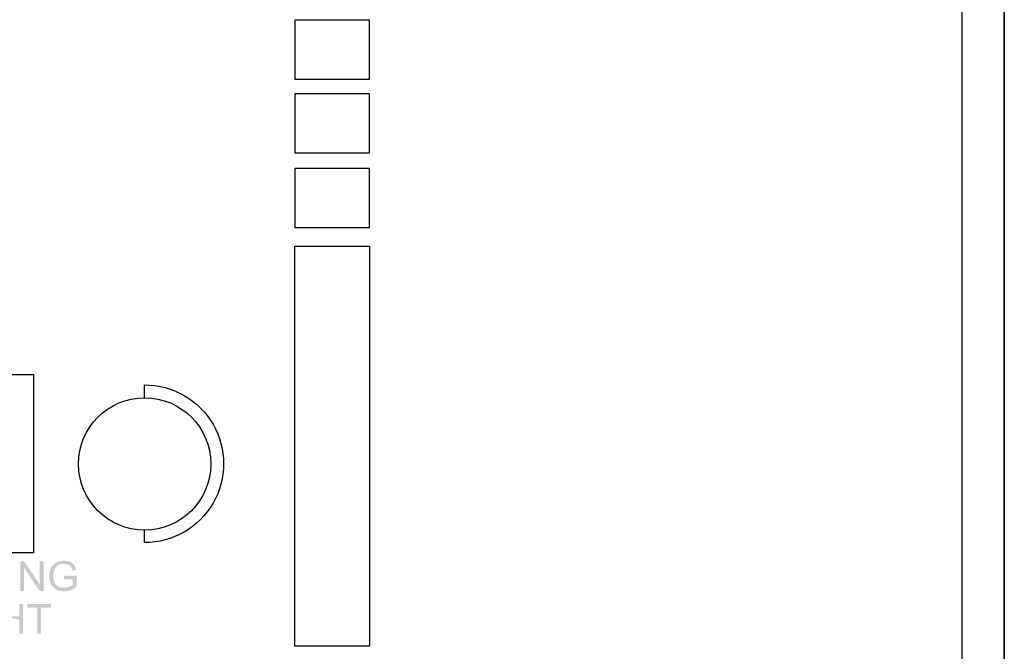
# Model space of a CAD drawing. Header units: millimetres. Extents: x 502444 to 745500, y -417645 to -375189.
# Tile 199 of 208: x 741962 to 745500, y -407367 to -405096. Entities that reach past the tile are written whole.
import ezdxf

# ---------------------------------------------------------------- set-up
doc = ezdxf.new("R2010")
doc.units = ezdxf.units.MM
doc.layers.add('PDF2_Geometry', color=7, linetype='Continuous')
doc.layers.add('PDF2_Solid Fills', color=7, linetype='Continuous')

msp = doc.modelspace()

# ---------------------------------------------------------------- hatches: boundary and pattern name
at = {"layer": 'PDF2_Solid Fills', "lineweight": 25, "transparency": 33554559}
for points in [[(741978.04905, -407043.12165), (741963.58431, -407043.12165), (741963.58431, -407149.66546), (741977.10389, -407149.66546), (741977.10389, -407065.94204)], [(741978.04905, -407043.12165), (741977.10389, -407065.94204), (742033.07253, -407149.66546), (742034.01723, -407126.77274)], [(742047.53681, -407043.12165), (742034.01723, -407043.12165), (742034.01723, -407126.77274), (742033.07253, -407149.66546), (742047.53681, -407149.66546)], [(742085.42975, -407052.93997), (742083.74688, -407054.4636), (742082.14432, -407056.08414), (742080.62182, -407057.80113), (742079.17962, -407059.61411), (742077.81772, -407061.524), (742076.53613, -407063.53034), (742075.33437, -407065.63267), (742074.21314, -407067.83191), (742073.40583, -407069.56345), (742072.48979, -407071.70536), (742071.65335, -407073.8723), (742070.89677, -407076.06381), (742070.22003, -407078.27987), (742069.62245, -407080.52097), (742069.10494, -407082.78708), (742068.66682, -407085.07777), (742068.30832, -407087.39302), (742068.02966, -407089.73329), (742067.83016, -407092.09813), (742067.71097, -407094.48799), (742067.67116, -407096.90242), (742067.68458, -407098.31141), (742067.77284, -407100.76951), (742067.94436, -407103.18985), (742068.19799, -407105.57289), (742068.53489, -407107.91772), (742068.95458, -407110.22523), (742069.45753, -407112.49453), (742070.04282, -407114.72607), (742070.71115, -407116.9203), (742071.46205, -407119.07678), (742072.2962, -407121.19503), (742073.21316, -407123.27598), (742074.21314, -407125.31917), (742075.33187, -407127.37055), (742076.55432, -407129.36779), (742077.86481, -407131.28131), (742079.26311, -407133.11113), (742080.74966, -407134.85632), (742082.32448, -407136.51781), (742083.9871, -407138.09558), (742085.73707, -407139.58919), (742087.57599, -407140.99863), (742089.50248, -407142.32436), (742091.51723, -407143.56592), (742093.62002, -407144.72378), (742094.90322, -407145.38118), (742096.97029, -407146.35569), (742099.07376, -407147.24557), (742101.21385, -407148.05038), (742103.38989, -407148.77057), (742105.60255, -407149.40614), (742107.85183, -407149.95709), (742110.13773, -407150.42341), (742112.45981, -407150.80466), (742114.81828, -407151.10129), (742117.2136, -407151.3133), (742119.64509, -407151.44023), (742122.1132, -407151.48254), (742124.14047, -407151.45024), (742126.48256, -407151.33241), (742128.81305, -407151.12768), (742131.13172, -407150.83606), (742133.43832, -407150.45799), (742135.73264, -407149.99349), (742138.01491, -407149.44208), (742140.2858, -407148.80379), (742142.54441, -407148.07905), (742144.79142, -407147.26741), (742145.97088, -407146.81246), (742148.04978, -407145.94896), (742150.11708, -407145.01176), (742152.17301, -407143.99995), (742154.21643, -407142.91398), (742156.2487, -407141.75385), (742158.26914, -407140.51957), (742160.27752, -407139.21067), (742121.3134, -407138.76436), (742119.40056, -407138.72569), (742117.04527, -407138.56919), (742114.72001, -407138.29258), (742112.42455, -407137.89631), (742110.15889, -407137.37949), (742107.92348, -407136.74301), (742105.7181, -407135.98643), (742103.54275, -407135.10973), (742101.39742, -407134.11293), (742099.68954, -407133.20303), (742097.71686, -407131.98058), (742095.85998, -407130.63164), (742094.11865, -407129.15487), (742092.49379, -407127.55162), (742090.98449, -407125.82144), (742089.59097, -407123.96387), (742088.31278, -407121.97982), (742087.15129, -407119.86839), (742086.70134, -407118.9644), (742085.8474, -407117.05179), (742085.08376, -407115.05409), (742084.40998, -407112.97223), (742083.82605, -407110.80575), (742083.33174, -407108.55465), (742082.92752, -407106.21892), (742082.61292, -407103.79858), (742082.38817, -407101.29362), (742082.25328, -407098.70448), (742082.20847, -407096.03028), (742082.21415, -407095.17679), (742082.29263, -407092.73643), (742082.46483, -407090.33428), (742082.72984, -407087.97035), (742083.08834, -407085.64464), (742083.54056, -407083.35714), (742084.08492, -407081.10831), (742084.72298, -407078.8977), (742085.45432, -407076.72485), (742086.27915, -407074.59067), (742086.59739, -407073.85183), (742087.61079, -407071.75996), (742088.76205, -407069.73406), (742090.05001, -407067.77413), (742091.47561, -407065.88016), (742093.03859, -407064.05262), (742094.42278, -407062.62043), (742096.09746, -407061.1432), (742097.93024, -407059.77061), (742099.92133, -407058.50175), (742102.0703, -407057.33708), (742104.37759, -407056.27613), (742104.89646, -407056.06776), (742106.91349, -407055.35167), (742109.02879, -407054.74612), (742111.24372, -407054.25023), (742113.55829, -407053.86488), (742115.97136, -407053.58964), (742118.48383, -407053.42403), (742121.09571, -407053.36898)], [(742121.02268, -407041.30503), (742119.85005, -407041.31367), (742117.34121, -407041.39465), (742114.87992, -407041.5598), (742112.46618, -407041.80957), (742110.10065, -407042.14305), (742107.78245, -407042.56115), (742105.51201, -407043.06342), (742103.2898, -407043.64985), (742101.1149, -407044.32045), (742098.988, -407045.07521), (742096.90887, -407045.9146), (742094.87728, -407046.83815), (742092.89324, -407047.84587), (742090.95946, -407048.9464), (742089.03638, -407050.18114), (742087.19246, -407051.51233), (742085.42975, -407052.93997), (742121.09571, -407053.36898), (742122.09751, -407053.3799), (742124.55493, -407053.50138), (742126.94184, -407053.75752), (742129.25731, -407054.14832), (742131.50182, -407054.67424), (742133.67535, -407055.33529), (742135.77814, -407056.131), (742136.87071, -407056.62144), (742139.09679, -407057.77656), (742141.11836, -407059.05361), (742142.93521, -407060.45259), (742144.54711, -407061.97394), (742145.95405, -407063.61678), (742145.99226, -407063.66637), (742147.13897, -407065.31056), (742148.22153, -407067.14629), (742149.24085, -407069.17401), (742150.19625, -407071.39372), (742151.08682, -407073.80497), (742151.91437, -407076.40775), (742164.63437, -407072.91918), (742164.46831, -407072.28361), (742163.74221, -407069.76363), (742162.94172, -407067.36376), (742162.06617, -407065.08309), (742161.11623, -407062.92252), (742160.09099, -407060.88115), (742158.99069, -407058.95989), (742157.81601, -407057.15873), (742156.56625, -407055.47678), (742155.47664, -407054.18153), (742153.94209, -407052.58237), (742152.27583, -407051.07967), (742150.47672, -407049.67341), (742148.54545, -407048.36361), (742146.48156, -407047.14979), (742144.28528, -407046.03243), (742141.95616, -407045.01152), (742141.76007, -407044.93418), (742139.66684, -407044.17259), (742137.52083, -407043.50062), (742135.32228, -407042.91783), (742133.07072, -407042.42512), (742130.76684, -407042.02158), (742128.40974, -407041.70811), (742125.99986, -407041.48428), (742123.53789, -407041.34961)], [(742166.23376, -407095.30372), (742121.09571, -407095.37606), (742121.09571, -407107.87677), (742152.42346, -407107.87677), (742152.42346, -407127.71722), (742151.7217, -407128.31548), (742150.1346, -407129.52383), (742148.34732, -407130.70807), (742146.35918, -407131.8682), (742144.17109, -407133.00376), (742141.78282, -407134.11566), (742139.1946, -407135.203), (742137.38799, -407135.90044), (742135.13484, -407136.66021), (742132.86736, -407137.30306), (742130.58486, -407137.82898), (742128.28827, -407138.23798), (742125.97802, -407138.53052), (742123.65276, -407138.70567), (742121.3134, -407138.76436), (742160.27752, -407139.21067), (742162.27499, -407137.82807), (742164.25995, -407136.37086), (742166.23376, -407134.83949)], [(741974.21449, -407197.27026), (741960.11349, -407197.27026), (741960.11349, -407241.02162), (741904.72674, -407241.02162), (741960.11349, -407253.59467), (741960.11349, -407303.81408), (741974.21449, -407303.81408)], [(742074.15786, -407197.27026), (741989.69673, -407197.27026), (741989.69673, -407209.84331), (742024.804, -407209.84331), (742024.804, -407303.81408), (742038.90524, -407303.81408), (742038.90524, -407209.84331), (742074.15786, -407209.84331)]]:
    msp.add_hatch(color=1, dxfattribs=at).paths.add_polyline_path(points)

# ---------------------------------------------------------------- linework, layer by layer
at = {"layer": 'PDF2_Geometry', "lineweight": 25}
for points in [[(745499.91658, -414165.10251), (745499.91658, -394173.65826), (717301.69377, -394173.65826), (717301.69377, -414165.10251)], [(745499.91658, -414165.10251), (717301.69377, -414165.10251), (717301.69377, -394173.65826), (745499.91658, -394173.65826)], [(717454.49936, -394326.46386), (745347.11098, -394326.46386), (745347.11098, -414012.29691), (717454.49936, -414012.29691)]]:
    msp.add_lwpolyline(points, close=True, dxfattribs=at)
at = {"layer": 'PDF2_Geometry', "color": 253, "lineweight": 25, "true_color": 0xb5af97}
for points in [[(743219.01354, -405309.8319), (743219.01354, -405097.39485), (742950.67201, -405097.39485), (742950.67201, -405309.8319)], [(743219.01354, -405574.44647), (743219.01354, -405362.00942), (742950.67201, -405362.00942), (742950.67201, -405574.44647)], [(743219.01354, -405842.788), (743219.01354, -405630.35095), (742950.67201, -405630.35095), (742950.67201, -405842.788)], [(742950.67201, -407348.48216), (742950.67201, -405909.87339), (743219.01354, -405909.87339), (743219.01354, -407348.48216)], [(742011.47664, -406372.01714), (742011.47664, -407013.05525), (741370.43853, -407013.05525), (741370.43853, -406372.01714)]]:
    msp.add_lwpolyline(points, close=True, dxfattribs=at)
at = {"layer": 'PDF2_Geometry', "color": 252, "lineweight": 25, "true_color": 0x939598}
msp.add_lwpolyline([(742410.26198, -406454.01038), (742410.26198, -406409.28679, -1.0042506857), (742410.26198, -406975.78559), (742410.26198, -406931.062)], format="xyb", dxfattribs=at)
msp.add_circle((742410.8186, -406693.09282), 237.96983, dxfattribs=at)

doc.saveas('drawing.dxf')
